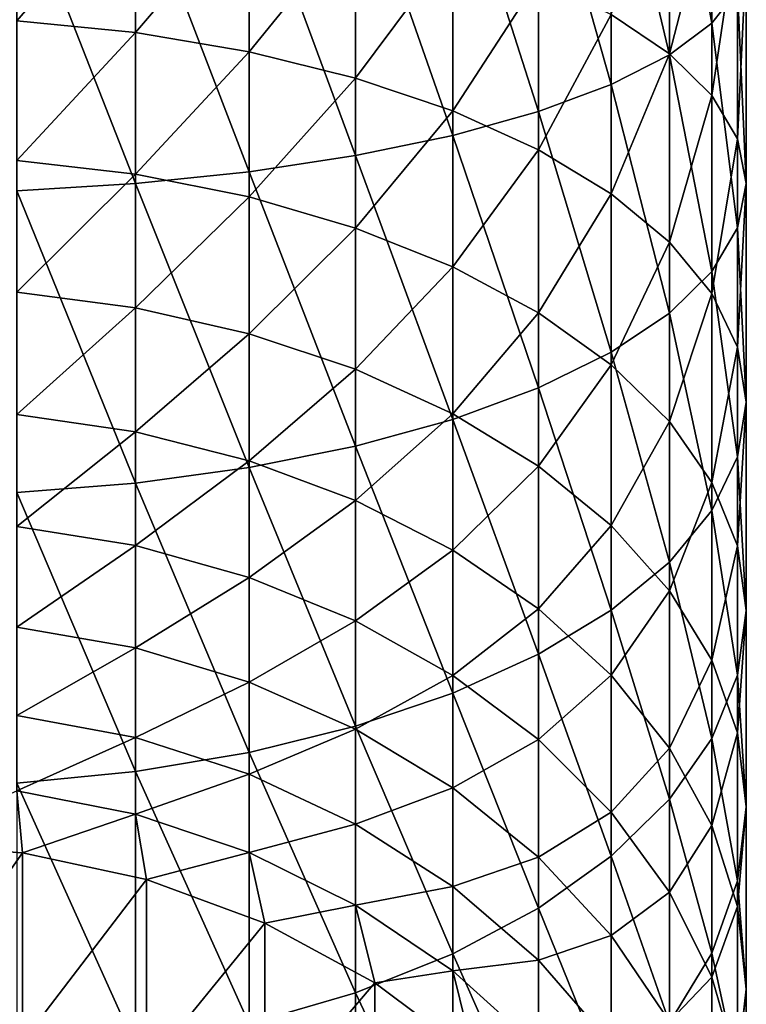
# Model space of a CAD drawing. Header units: metres. Extents: x -24 to 24, y -127 to 36.
# Tile 8 of 59: x 2 to 12, y -104 to -90. Entities that reach past the tile are written whole.
import ezdxf

# ---------------------------------------------------------------- set-up
doc = ezdxf.new("R2010")
doc.units = ezdxf.units.M
doc.layers.add('solid_12421031', color=7, linetype='CONTINUOUS')

msp = doc.modelspace()

# ---------------------------------------------------------------- linework, layer by layer
at = {"layer": 'solid_12421031'}
for points in [[(11.513916, -90.163536, 118.523903), (11.513916, -86.562088, 119.386513), (10.915584, -86.861984, 120.962425)], [(11.513916, -90.163536, 118.523903), (11.877857, -89.697769, 116.91703), (11.513916, -86.562088, 119.386513)], [(10.915584, -90.610138, 120.064674), (10.915584, -86.861984, 120.962425), (10.095042, -87.142906, 122.438637)], [(10.915584, -90.610138, 120.064674), (11.513916, -90.163536, 118.523903), (10.915584, -86.861984, 120.962425)], [(10.095042, -91.028488, 121.507973), (10.095042, -87.142906, 122.438637), (9.068995, -87.399147, 123.78511)], [(10.095042, -91.028488, 121.507973), (10.915584, -90.610138, 120.064674), (10.095042, -87.142906, 122.438637)], [(9.068995, -91.410072, 122.824425), (9.068995, -87.399147, 123.78511), (7.858329, -87.625473, 124.974434)], [(9.068995, -91.410072, 122.824425), (10.095042, -91.028488, 121.507973), (9.068995, -87.399147, 123.78511)], [(7.858329, -91.747116, 123.987228), (7.858329, -87.625473, 124.974434), (6.48769, -87.817291, 125.982391)], [(7.858329, -91.747116, 123.987228), (9.068995, -91.410072, 122.824425), (7.858329, -87.625473, 124.974434)], [(6.48769, -92.032768, 124.97271), (6.48769, -87.817291, 125.982391), (4.98498, -87.970688, 126.788467)], [(6.48769, -92.032768, 124.97271), (7.858329, -91.747116, 123.987228), (6.48769, -87.817291, 125.982391)], [(10.915584, -90.594543, 109.546074), (10.095042, -90.042465, 108.148453), (10.915584, -87.834518, 110.488869)], [(10.915584, -90.594543, 109.546074), (10.915584, -87.834518, 110.488869), (11.513916, -88.28112, 112.029633)], [(4.98498, -92.261208, 125.760811), (4.98498, -87.970688, 126.788467), (3.380791, -88.082542, 127.376251)], [(4.98498, -92.261208, 125.760811), (6.48769, -92.032768, 124.97271), (4.98498, -87.970688, 126.788467)], [(1.707778, -90.13044, 102.20356), (1.707778, -88.062187, 103.135231), (3.380791, -88.195892, 103.473717)], [(3.380791, -92.42778, 126.335487), (3.380791, -88.082542, 127.376251), (1.707778, -88.150581, 127.73378)], [(3.380791, -92.42778, 126.335487), (4.98498, -92.261208, 125.760811), (3.380791, -88.082542, 127.376251)], [(1.707778, -92.529099, 126.685043), (3.380791, -92.42778, 126.335487), (1.707778, -88.150581, 127.73378)], [(3.380791, -90.295357, 102.528), (1.707778, -90.13044, 102.20356), (3.380791, -88.195892, 103.473717)], [(3.380791, -90.295357, 102.528), (3.380791, -88.195892, 103.473717), (4.98498, -88.41571, 104.030205)], [(4.98498, -90.566475, 103.061378), (3.380791, -90.295357, 102.528), (4.98498, -88.41571, 104.030205)], [(4.98498, -90.566475, 103.061378), (4.98498, -88.41571, 104.030205), (6.48769, -88.717171, 104.793365)], [(11.513916, -91.183907, 111.038078), (10.915584, -90.594543, 109.546074), (11.513916, -88.28112, 112.029633)], [(11.513916, -91.183907, 111.038078), (11.513916, -88.28112, 112.029633), (11.877857, -88.746887, 113.636505)], [(6.48769, -90.938286, 103.792847), (4.98498, -90.566475, 103.061378), (6.48769, -88.717171, 104.793365)], [(6.48769, -90.938286, 103.792847), (6.48769, -88.717171, 104.793365), (7.858329, -89.094124, 105.747658)], [(11.877857, -91.798546, 112.594093), (11.513916, -91.183907, 111.038078), (11.877857, -88.746887, 113.636505)], [(11.877857, -91.798546, 112.594093), (11.877857, -88.746887, 113.636505), (12, -89.222328, 115.276772)], [(7.858329, -91.403221, 104.707512), (6.48769, -90.938286, 103.792847), (7.858329, -89.094124, 105.747658)], [(7.858329, -91.403221, 104.707512), (7.858329, -89.094124, 105.747658), (9.068995, -89.53891, 106.873665)], [(12, -92.425964, 114.182442), (12, -89.222328, 115.276772), (11.877857, -89.697769, 116.91703)], [(12, -92.425964, 114.182442), (11.877857, -91.798546, 112.594093), (12, -89.222328, 115.276772)], [(9.068995, -91.951805, 105.786751), (7.858329, -91.403221, 104.707512), (9.068995, -89.53891, 106.873665)], [(9.068995, -91.951805, 105.786751), (9.068995, -89.53891, 106.873665), (10.095042, -90.042465, 108.148453)], [(11.877857, -93.053383, 115.77079), (11.877857, -89.697769, 116.91703), (11.513916, -90.163536, 118.523903)], [(11.877857, -93.053383, 115.77079), (12, -92.425964, 114.182442), (11.877857, -89.697769, 116.91703)], [(10.095042, -92.572884, 107.008598), (9.068995, -91.951805, 105.786751), (10.095042, -90.042465, 108.148453)], [(10.095042, -92.572884, 107.008598), (10.095042, -90.042465, 108.148453), (10.915584, -90.594543, 109.546074)], [(1.707778, -92.102043, 101.081734), (1.707778, -90.13044, 102.20356), (3.380791, -90.295357, 102.528)], [(11.513916, -93.66803, 117.326805), (11.513916, -90.163536, 118.523903), (10.915584, -90.610138, 120.064674)], [(11.513916, -93.66803, 117.326805), (11.877857, -93.053383, 115.77079), (11.513916, -90.163536, 118.523903)], [(3.380791, -92.2967, 101.389244), (1.707778, -92.102043, 101.081734), (3.380791, -90.295357, 102.528)], [(3.380791, -92.2967, 101.389244), (3.380791, -90.295357, 102.528), (4.98498, -90.566475, 103.061378)], [(4.98498, -92.616722, 101.894798), (3.380791, -92.2967, 101.389244), (4.98498, -90.566475, 103.061378)], [(4.98498, -92.616722, 101.894798), (4.98498, -90.566475, 103.061378), (6.48769, -90.938286, 103.792847)], [(10.915584, -93.253807, 108.348183), (10.095042, -92.572884, 107.008598), (10.915584, -90.594543, 109.546074)], [(10.915584, -94.257385, 118.81881), (10.915584, -90.610138, 120.064674), (10.095042, -91.028488, 121.507973)], [(10.915584, -93.253807, 108.348183), (10.915584, -90.594543, 109.546074), (11.513916, -91.183907, 111.038078)], [(10.915584, -94.257385, 118.81881), (11.513916, -93.66803, 117.326805), (10.915584, -90.610138, 120.064674)], [(6.48769, -93.055603, 102.588104), (4.98498, -92.616722, 101.894798), (6.48769, -90.938286, 103.792847)], [(6.48769, -93.055603, 102.588104), (6.48769, -90.938286, 103.792847), (7.858329, -91.403221, 104.707512)], [(10.095042, -94.809464, 120.216431), (10.095042, -91.028488, 121.507973), (9.068995, -91.410072, 122.824425)], [(10.095042, -94.809464, 120.216431), (10.915584, -94.257385, 118.81881), (10.095042, -91.028488, 121.507973)], [(11.513916, -93.980713, 109.778229), (10.915584, -93.253807, 108.348183), (11.513916, -91.183907, 111.038078)], [(11.513916, -93.980713, 109.778229), (11.513916, -91.183907, 111.038078), (11.877857, -91.798546, 112.594093)], [(7.858329, -93.604393, 103.455055), (6.48769, -93.055603, 102.588104), (7.858329, -91.403221, 104.707512)], [(7.858329, -93.604393, 103.455055), (7.858329, -91.403221, 104.707512), (9.068995, -91.951805, 105.786751)], [(9.068995, -95.313019, 121.491219), (9.068995, -91.410072, 122.824425), (7.858329, -91.747116, 123.987228)], [(9.068995, -95.313019, 121.491219), (10.095042, -94.809464, 120.216431), (9.068995, -91.410072, 122.824425)], [(7.858329, -95.757805, 122.617218), (7.858329, -91.747116, 123.987228), (6.48769, -92.032768, 124.97271)], [(7.858329, -95.757805, 122.617218), (9.068995, -95.313019, 121.491219), (7.858329, -91.747116, 123.987228)], [(11.877857, -94.7388, 111.26963), (11.513916, -93.980713, 109.778229), (11.877857, -91.798546, 112.594093)], [(11.877857, -94.7388, 111.26963), (11.877857, -91.798546, 112.594093), (12, -92.425964, 114.182442)], [(9.068995, -94.251938, 104.477989), (7.858329, -93.604393, 103.455055), (9.068995, -91.951805, 105.786751)], [(9.068995, -94.251938, 104.477989), (9.068995, -91.951805, 105.786751), (10.095042, -92.572884, 107.008598)], [(1.707778, -93.959541, 99.779671), (1.707778, -92.102043, 101.081734), (3.380791, -92.2967, 101.389244)], [(6.48769, -96.134766, 123.571518), (6.48769, -92.032768, 124.97271), (4.98498, -92.261208, 125.760811)], [(6.48769, -96.134766, 123.571518), (7.858329, -95.757805, 122.617218), (6.48769, -92.032768, 124.97271)], [(3.380791, -94.182228, 100.067528), (1.707778, -93.959541, 99.779671), (3.380791, -92.2967, 101.389244)], [(4.98498, -96.436218, 124.334671), (4.98498, -92.261208, 125.760811), (3.380791, -92.42778, 126.335487)], [(3.380791, -94.182228, 100.067528), (3.380791, -92.2967, 101.389244), (4.98498, -92.616722, 101.894798)], [(4.98498, -96.436218, 124.334671), (6.48769, -96.134766, 123.571518), (4.98498, -92.261208, 125.760811)], [(3.380791, -96.656036, 124.891159), (3.380791, -92.42778, 126.335487), (1.707778, -92.529099, 126.685043)], [(3.380791, -96.656036, 124.891159), (4.98498, -96.436218, 124.334671), (3.380791, -92.42778, 126.335487)], [(12, -95.512642, 112.792015), (12, -92.425964, 114.182442), (11.877857, -93.053383, 115.77079)], [(12, -95.512642, 112.792015), (11.877857, -94.7388, 111.26963), (12, -92.425964, 114.182442)], [(1.707778, -96.789749, 125.229652), (3.380791, -96.656036, 124.891159), (1.707778, -92.529099, 126.685043)], [(10.095042, -94.985039, 105.636101), (9.068995, -94.251938, 104.477989), (10.095042, -92.572884, 107.008598)], [(10.095042, -94.985039, 105.636101), (10.095042, -92.572884, 107.008598), (10.915584, -93.253807, 108.348183)], [(4.98498, -94.548325, 100.540787), (3.380791, -94.182228, 100.067528), (4.98498, -92.616722, 101.894798)], [(4.98498, -94.548325, 100.540787), (4.98498, -92.616722, 101.894798), (6.48769, -93.055603, 102.588104)], [(6.48769, -95.050385, 101.189804), (4.98498, -94.548325, 100.540787), (6.48769, -93.055603, 102.588104)], [(6.48769, -95.050385, 101.189804), (6.48769, -93.055603, 102.588104), (7.858329, -93.604393, 103.455055)], [(11.877857, -96.286491, 114.314407), (11.877857, -93.053383, 115.77079), (11.513916, -93.66803, 117.326805)], [(11.877857, -96.286491, 114.314407), (12, -95.512642, 112.792015), (11.877857, -93.053383, 115.77079)], [(10.915584, -95.788788, 106.905792), (10.095042, -94.985039, 105.636101), (10.915584, -93.253807, 108.348183)], [(10.915584, -95.788788, 106.905792), (10.915584, -93.253807, 108.348183), (11.513916, -93.980713, 109.778229)], [(7.858329, -95.678192, 102.001366), (6.48769, -95.050385, 101.189804), (7.858329, -93.604393, 103.455055)], [(7.858329, -95.678192, 102.001366), (7.858329, -93.604393, 103.455055), (9.068995, -94.251938, 104.477989)], [(11.513916, -97.044579, 115.805809), (11.513916, -93.66803, 117.326805), (10.915584, -94.257385, 118.81881)], [(11.513916, -97.044579, 115.805809), (11.877857, -96.286491, 114.314407), (11.513916, -93.66803, 117.326805)], [(1.707778, -95.686523, 98.308876), (1.707778, -93.959541, 99.779671), (3.380791, -94.182228, 100.067528)], [(11.513916, -96.646805, 108.261238), (10.915584, -95.788788, 106.905792), (11.513916, -93.980713, 109.778229)], [(11.513916, -96.646805, 108.261238), (11.513916, -93.980713, 109.778229), (11.877857, -94.7388, 111.26963)], [(3.380791, -95.935257, 98.574547), (1.707778, -95.686523, 98.308876), (3.380791, -94.182228, 100.067528)], [(3.380791, -95.935257, 98.574547), (3.380791, -94.182228, 100.067528), (4.98498, -94.548325, 100.540787)], [(9.068995, -96.418961, 102.958954), (7.858329, -95.678192, 102.001366), (9.068995, -94.251938, 104.477989)], [(9.068995, -96.418961, 102.958954), (9.068995, -94.251938, 104.477989), (10.095042, -94.985039, 105.636101)], [(10.915584, -97.771484, 117.235855), (10.915584, -94.257385, 118.81881), (10.095042, -94.809464, 120.216431)], [(10.915584, -97.771484, 117.235855), (11.513916, -97.044579, 115.805809), (10.915584, -94.257385, 118.81881)], [(4.98498, -96.344193, 99.011322), (3.380791, -95.935257, 98.574547), (4.98498, -94.548325, 100.540787)], [(4.98498, -96.344193, 99.011322), (4.98498, -94.548325, 100.540787), (6.48769, -95.050385, 101.189804)], [(10.095042, -98.452408, 118.575439), (10.095042, -94.809464, 120.216431), (9.068995, -95.313019, 121.491219)], [(10.095042, -98.452408, 118.575439), (10.915584, -97.771484, 117.235855), (10.095042, -94.809464, 120.216431)], [(11.877857, -97.541641, 109.674828), (11.513916, -96.646805, 108.261238), (11.877857, -94.7388, 111.26963)], [(11.877857, -97.541641, 109.674828), (11.877857, -94.7388, 111.26963), (12, -95.512642, 112.792015)], [(6.48769, -96.904999, 99.610306), (4.98498, -96.344193, 99.011322), (6.48769, -95.050385, 101.189804)], [(6.48769, -96.904999, 99.610306), (6.48769, -95.050385, 101.189804), (7.858329, -95.678192, 102.001366)], [(10.095042, -97.257607, 104.043076), (9.068995, -96.418961, 102.958954), (10.095042, -94.985039, 105.636101)], [(10.095042, -97.257607, 104.043076), (10.095042, -94.985039, 105.636101), (10.915584, -95.788788, 106.905792)], [(9.068995, -99.073479, 119.797287), (9.068995, -95.313019, 121.491219), (7.858329, -95.757805, 122.617218)], [(9.068995, -99.073479, 119.797287), (10.095042, -98.452408, 118.575439), (9.068995, -95.313019, 121.491219)], [(12, -98.455063, 111.117798), (12, -95.512642, 112.792015), (11.877857, -96.286491, 114.314407)], [(12, -98.455063, 111.117798), (11.877857, -97.541641, 109.674828), (12, -95.512642, 112.792015)], [(1.707778, -97.267708, 96.682358), (1.707778, -95.686523, 98.308876), (3.380791, -95.935257, 98.574547)], [(7.858329, -97.606262, 100.359306), (6.48769, -96.904999, 99.610306), (7.858329, -95.678192, 102.001366)], [(7.858329, -99.62207, 120.876526), (7.858329, -95.757805, 122.617218), (6.48769, -96.134766, 123.571518)], [(7.858329, -97.606262, 100.359306), (7.858329, -95.678192, 102.001366), (9.068995, -96.418961, 102.958954)], [(7.858329, -99.62207, 120.876526), (9.068995, -99.073479, 119.797287), (7.858329, -95.757805, 122.617218)], [(10.915584, -98.177063, 105.231667), (10.095042, -97.257607, 104.043076), (10.915584, -95.788788, 106.905792)], [(10.915584, -98.177063, 105.231667), (10.915584, -95.788788, 106.905792), (11.513916, -96.646805, 108.261238)], [(3.380791, -97.540298, 96.923492), (1.707778, -97.267708, 96.682358), (3.380791, -95.935257, 98.574547)], [(3.380791, -97.540298, 96.923492), (3.380791, -95.935257, 98.574547), (4.98498, -96.344193, 99.011322)], [(6.48769, -100.086998, 121.791191), (6.48769, -96.134766, 123.571518), (4.98498, -96.436218, 124.334671)], [(6.48769, -100.086998, 121.791191), (7.858329, -99.62207, 120.876526), (6.48769, -96.134766, 123.571518)], [(11.877857, -99.368492, 112.560768), (11.877857, -96.286491, 114.314407), (11.513916, -97.044579, 115.805809)], [(11.877857, -99.368492, 112.560768), (12, -98.455063, 111.117798), (11.877857, -96.286491, 114.314407)], [(4.98498, -97.988457, 97.319923), (3.380791, -97.540298, 96.923492), (4.98498, -96.344193, 99.011322)], [(4.98498, -100.458809, 122.522659), (4.98498, -96.436218, 124.334671), (3.380791, -96.656036, 124.891159)], [(4.98498, -97.988457, 97.319923), (4.98498, -96.344193, 99.011322), (6.48769, -96.904999, 99.610306)], [(4.98498, -100.458809, 122.522659), (6.48769, -100.086998, 121.791191), (4.98498, -96.436218, 124.334671)], [(9.068995, -98.433708, 101.24308), (7.858329, -97.606262, 100.359306), (9.068995, -96.418961, 102.958954)], [(9.068995, -98.433708, 101.24308), (9.068995, -96.418961, 102.958954), (10.095042, -97.257607, 104.043076)], [(3.380791, -100.729935, 123.056038), (3.380791, -96.656036, 124.891159), (1.707778, -96.789749, 125.229652)], [(3.380791, -100.729935, 123.056038), (4.98498, -100.458809, 122.522659), (3.380791, -96.656036, 124.891159)], [(11.513916, -99.158615, 106.500511), (10.915584, -98.177063, 105.231667), (11.513916, -96.646805, 108.261238)], [(11.513916, -99.158615, 106.500511), (11.513916, -96.646805, 108.261238), (11.877857, -97.541641, 109.674828)], [(1.707778, -100.894844, 123.380478), (3.380791, -100.729935, 123.056038), (1.707778, -96.789749, 125.229652)], [(6.48769, -98.60305, 97.863579), (4.98498, -97.988457, 97.319923), (6.48769, -96.904999, 99.610306)], [(6.48769, -98.60305, 97.863579), (6.48769, -96.904999, 99.610306), (7.858329, -97.606262, 100.359306)], [(11.513916, -100.263321, 113.974358), (11.513916, -97.044579, 115.805809), (10.915584, -97.771484, 117.235855)], [(11.513916, -100.263321, 113.974358), (11.877857, -99.368492, 112.560768), (11.513916, -97.044579, 115.805809)], [(1.707778, -98.68911, 94.914513), (1.707778, -97.267708, 96.682358), (3.380791, -97.540298, 96.923492)], [(10.095042, -99.370483, 102.243629), (9.068995, -98.433708, 101.24308), (10.095042, -97.257607, 104.043076)], [(10.095042, -99.370483, 102.243629), (10.095042, -97.257607, 104.043076), (10.915584, -98.177063, 105.231667)], [(3.380791, -98.983154, 95.128967), (1.707778, -98.68911, 94.914513), (3.380791, -97.540298, 96.923492)], [(3.380791, -98.983154, 95.128967), (3.380791, -97.540298, 96.923492), (4.98498, -97.988457, 97.319923)], [(11.877857, -100.182274, 107.823799), (11.513916, -99.158615, 106.500511), (11.877857, -97.541641, 109.674828)], [(11.877857, -100.182274, 107.823799), (11.877857, -97.541641, 109.674828), (12, -98.455063, 111.117798)], [(7.858329, -99.371567, 98.543396), (6.48769, -98.60305, 97.863579), (7.858329, -97.606262, 100.359306)], [(7.858329, -99.371567, 98.543396), (7.858329, -97.606262, 100.359306), (9.068995, -98.433708, 101.24308)], [(10.915584, -101.121346, 115.329803), (10.915584, -97.771484, 117.235855), (10.095042, -98.452408, 118.575439)], [(10.915584, -101.121346, 115.329803), (11.513916, -100.263321, 113.974358), (10.915584, -97.771484, 117.235855)], [(4.98498, -99.466568, 95.481552), (3.380791, -98.983154, 95.128967), (4.98498, -97.988457, 97.319923)], [(4.98498, -99.466568, 95.481552), (4.98498, -97.988457, 97.319923), (6.48769, -98.60305, 97.863579)], [(10.915584, -100.397522, 103.340591), (10.095042, -99.370483, 102.243629), (10.915584, -98.177063, 105.231667)], [(10.915584, -100.397522, 103.340591), (10.915584, -98.177063, 105.231667), (11.513916, -99.158615, 106.500511)], [(9.068995, -100.278366, 99.345535), (7.858329, -99.371567, 98.543396), (9.068995, -98.433708, 101.24308)], [(9.068995, -100.278366, 99.345535), (9.068995, -98.433708, 101.24308), (10.095042, -99.370483, 102.243629)], [(10.095042, -101.925087, 116.599503), (10.095042, -98.452408, 118.575439), (9.068995, -99.073479, 119.797287)], [(10.095042, -101.925087, 116.599503), (10.915584, -101.121346, 115.329803), (10.095042, -98.452408, 118.575439)], [(12, -101.227211, 109.174583), (12, -98.455063, 111.117798), (11.877857, -99.368492, 112.560768)], [(12, -101.227211, 109.174583), (11.877857, -100.182274, 107.823799), (12, -98.455063, 111.117798)], [(1.707778, -99.938171, 93.020958), (1.707778, -98.68911, 94.914513), (3.380791, -98.983154, 95.128967)], [(6.48769, -100.129509, 95.965073), (4.98498, -99.466568, 95.481552), (6.48769, -98.60305, 97.863579)], [(6.48769, -100.129509, 95.965073), (6.48769, -98.60305, 97.863579), (7.858329, -99.371567, 98.543396)], [(3.380791, -100.25106, 93.206848), (1.707778, -99.938171, 93.020958), (3.380791, -98.983154, 95.128967)], [(3.380791, -100.25106, 93.206848), (3.380791, -98.983154, 95.128967), (4.98498, -99.466568, 95.481552)], [(9.068995, -102.658195, 117.757607), (9.068995, -99.073479, 119.797287), (7.858329, -99.62207, 120.876526)], [(9.068995, -102.658195, 117.757607), (10.095042, -101.925087, 116.599503), (9.068995, -99.073479, 119.797287)], [(11.513916, -101.493927, 104.511627), (10.915584, -100.397522, 103.340591), (11.513916, -99.158615, 106.500511)], [(11.513916, -101.493927, 104.511627), (11.513916, -99.158615, 106.500511), (11.877857, -100.182274, 107.823799)], [(7.858329, -100.958488, 96.569695), (6.48769, -100.129509, 95.965073), (7.858329, -99.371567, 98.543396)], [(7.858329, -100.958488, 96.569695), (7.858329, -99.371567, 98.543396), (9.068995, -100.278366, 99.345535)], [(10.095042, -101.304985, 100.25367), (9.068995, -100.278366, 99.345535), (10.095042, -99.370483, 102.243629)], [(10.095042, -101.304985, 100.25367), (10.095042, -99.370483, 102.243629), (10.915584, -100.397522, 103.340591)], [(11.877857, -102.272141, 110.525375), (11.877857, -99.368492, 112.560768), (11.513916, -100.263321, 113.974358)], [(11.877857, -102.272141, 110.525375), (12, -101.227211, 109.174583), (11.877857, -99.368492, 112.560768)], [(4.98498, -100.76545, 93.512459), (3.380791, -100.25106, 93.206848), (4.98498, -99.466568, 95.481552)], [(4.98498, -100.76545, 93.512459), (4.98498, -99.466568, 95.481552), (6.48769, -100.129509, 95.965073)], [(7.858329, -103.305733, 118.780548), (7.858329, -99.62207, 120.876526), (6.48769, -100.086998, 121.791191)], [(7.858329, -103.305733, 118.780548), (9.068995, -102.658195, 117.757607), (7.858329, -99.62207, 120.876526)], [(1.707778, -101.003838, 91.018448), (1.707778, -99.938171, 93.020958), (3.380791, -100.25106, 93.206848)], [(6.48769, -103.85453, 119.647491), (6.48769, -100.086998, 121.791191), (4.98498, -100.458809, 122.522659)], [(6.48769, -103.85453, 119.647491), (7.858329, -103.305733, 118.780548), (6.48769, -100.086998, 121.791191)], [(6.48769, -101.470886, 93.931572), (4.98498, -100.76545, 93.512459), (6.48769, -100.129509, 95.965073)], [(6.48769, -101.470886, 93.931572), (6.48769, -100.129509, 95.965073), (7.858329, -100.958488, 96.569695)], [(11.877857, -102.63736, 105.73291), (11.513916, -101.493927, 104.511627), (11.877857, -100.182274, 107.823799)], [(11.877857, -102.63736, 105.73291), (11.877857, -100.182274, 107.823799), (12, -101.227211, 109.174583)], [(3.380791, -101.332802, 91.174126), (1.707778, -101.003838, 91.018448), (3.380791, -100.25106, 93.206848)], [(3.380791, -101.332802, 91.174126), (3.380791, -100.25106, 93.206848), (4.98498, -100.76545, 93.512459)], [(9.068995, -101.93663, 97.283104), (7.858329, -100.958488, 96.569695), (9.068995, -100.278366, 99.345535)], [(9.068995, -101.93663, 97.283104), (9.068995, -100.278366, 99.345535), (10.095042, -101.304985, 100.25367)], [(11.513916, -103.295799, 111.848656), (11.513916, -100.263321, 113.974358), (10.915584, -101.121346, 115.329803)], [(11.513916, -103.295799, 111.848656), (11.877857, -102.272141, 110.525375), (11.513916, -100.263321, 113.974358)], [(4.98498, -104.293404, 120.340797), (4.98498, -100.458809, 122.522659), (3.380791, -100.729935, 123.056038)], [(4.98498, -104.293404, 120.340797), (6.48769, -103.85453, 119.647491), (4.98498, -100.458809, 122.522659)], [(10.915584, -102.430534, 101.249306), (10.095042, -101.304985, 100.25367), (10.915584, -100.397522, 103.340591)], [(10.915584, -102.430534, 101.249306), (10.915584, -100.397522, 103.340591), (11.513916, -101.493927, 104.511627)], [(3.380791, -104.613434, 120.846352), (3.380791, -100.729935, 123.056038), (1.707778, -100.894844, 123.380478)], [(3.380791, -104.613434, 120.846352), (4.98498, -104.293404, 120.340797), (3.380791, -100.729935, 123.056038)], [(4.98498, -101.873634, 91.430069), (3.380791, -101.332802, 91.174126), (4.98498, -100.76545, 93.512459)], [(4.98498, -101.873634, 91.430069), (4.98498, -100.76545, 93.512459), (6.48769, -101.470886, 93.931572)], [(1.707778, -104.80809, 121.153862), (3.380791, -104.613434, 120.846352), (1.707778, -100.894844, 123.380478)], [(1.788507, -101.878571, 88.954323), (0, -101.752625, 88.908485), (1.707778, -101.003838, 91.018448)], [(1.788507, -101.878571, 88.954323), (1.707778, -101.003838, 91.018448), (3.380791, -101.332802, 91.174126)], [(7.858329, -102.352997, 94.45565), (6.48769, -101.470886, 93.931572), (7.858329, -100.958488, 96.569695)], [(7.858329, -102.352997, 94.45565), (7.858329, -100.958488, 96.569695), (9.068995, -101.93663, 97.283104)], [(10.915584, -104.277351, 113.117508), (10.915584, -101.121346, 115.329803), (10.095042, -101.925087, 116.599503)], [(10.915584, -104.277351, 113.117508), (11.513916, -103.295799, 111.848656), (10.915584, -101.121346, 115.329803)], [(3.537062, -102.253601, 89.09082), (1.788507, -101.878571, 88.954323), (3.380791, -101.332802, 91.174126)], [(3.537062, -102.253601, 89.09082), (3.380791, -101.332802, 91.174126), (4.98498, -101.873634, 91.430069)], [(10.095042, -103.044014, 98.09079), (9.068995, -101.93663, 97.283104), (10.095042, -101.304985, 100.25367)], [(10.095042, -103.044014, 98.09079), (10.095042, -101.304985, 100.25367), (10.915584, -102.430534, 101.249306)], [(12, -103.804558, 106.979568), (12, -101.227211, 109.174583), (11.877857, -102.272141, 110.525375)], [(12, -103.804558, 106.979568), (11.877857, -102.63736, 105.73291), (12, -101.227211, 109.174583)], [(6.48769, -102.615311, 91.781059), (4.98498, -101.873634, 91.430069), (6.48769, -101.470886, 93.931572)], [(6.48769, -102.615311, 91.781059), (6.48769, -101.470886, 93.931572), (7.858329, -102.352997, 94.45565)], [(11.513916, -103.632088, 102.312172), (10.915584, -102.430534, 101.249306), (11.513916, -101.493927, 104.511627)], [(11.513916, -103.632088, 102.312172), (11.513916, -101.493927, 104.511627), (11.877857, -102.63736, 105.73291)], [(0, -104.42038, 81.57888), (0, -101.752625, 88.908485), (1.788507, -101.878571, 88.954323)], [(1.788507, -104.546326, 81.624725), (0, -104.42038, 81.57888), (1.788507, -101.878571, 88.954323)], [(1.788507, -104.546326, 81.624725), (1.788507, -101.878571, 88.954323), (3.537062, -102.253601, 89.09082)], [(5.206605, -102.869331, 89.314934), (3.537062, -102.253601, 89.09082), (4.98498, -101.873634, 91.430069)], [(5.206605, -102.869331, 89.314934), (4.98498, -101.873634, 91.430069), (6.48769, -102.615311, 91.781059)], [(9.068995, -103.393822, 95.074028), (7.858329, -102.352997, 94.45565), (9.068995, -101.93663, 97.283104)], [(10.095042, -105.196808, 114.306091), (10.095042, -101.925087, 116.599503), (9.068995, -102.658195, 117.757607)], [(9.068995, -103.393822, 95.074028), (9.068995, -101.93663, 97.283104), (10.095042, -103.044014, 98.09079)], [(10.095042, -105.196808, 114.306091), (10.915584, -104.277351, 113.117508), (10.095042, -101.925087, 116.599503)], [(1.788507, -104.546326, 81.624725), (3.537062, -102.253601, 89.09082), (3.537062, -104.921356, 81.761223)], [(3.537062, -104.921356, 81.761223), (3.537062, -102.253601, 89.09082), (5.206605, -102.869331, 89.314934)], [(11.877857, -104.971756, 108.226227), (11.877857, -102.272141, 110.525375), (11.513916, -103.295799, 111.848656)], [(11.877857, -104.971756, 108.226227), (12, -103.804558, 106.979568), (11.877857, -102.272141, 110.525375)], [(7.858329, -103.542747, 92.219963), (6.48769, -102.615311, 91.781059), (7.858329, -102.352997, 94.45565)], [(7.858329, -103.542747, 92.219963), (7.858329, -102.352997, 94.45565), (9.068995, -103.393822, 95.074028)], [(10.915584, -104.258102, 98.976295), (10.095042, -103.044014, 98.09079), (10.915584, -102.430534, 101.249306)], [(10.915584, -104.258102, 98.976295), (10.915584, -102.430534, 101.249306), (11.513916, -103.632088, 102.312172)], [(6.75984, -103.712006, 89.621643), (5.206605, -102.869331, 89.314934), (6.48769, -102.615311, 91.781059)], [(6.75984, -103.712006, 89.621643), (6.48769, -102.615311, 91.781059), (7.858329, -103.542747, 92.219963)], [(9.068995, -106.035461, 115.390213), (9.068995, -102.658195, 117.757607), (7.858329, -103.305733, 118.780548)], [(9.068995, -106.035461, 115.390213), (10.095042, -105.196808, 114.306091), (9.068995, -102.658195, 117.757607)], [(11.877857, -104.885185, 103.420647), (11.513916, -103.632088, 102.312172), (11.877857, -102.63736, 105.73291)], [(11.877857, -104.885185, 103.420647), (11.877857, -102.63736, 105.73291), (12, -103.804558, 106.979568)], [(3.537062, -104.921356, 81.761223), (5.206605, -102.869331, 89.314934), (5.206605, -105.537086, 81.985329)], [(5.206605, -105.537086, 81.985329), (5.206605, -102.869331, 89.314934), (6.75984, -103.712006, 89.621643)], [(10.095042, -104.572182, 95.774117), (9.068995, -103.393822, 95.074028), (10.095042, -103.044014, 98.09079)], [(10.095042, -104.572182, 95.774117), (10.095042, -103.044014, 98.09079), (10.915584, -104.258102, 98.976295)], [(7.858329, -106.77623, 116.347809), (7.858329, -103.305733, 118.780548), (6.48769, -103.85453, 119.647491)], [(7.858329, -106.77623, 116.347809), (9.068995, -106.035461, 115.390213), (7.858329, -103.305733, 118.780548)], [(9.068995, -104.637062, 92.737839), (7.858329, -103.542747, 92.219963), (9.068995, -103.393822, 95.074028)], [(9.068995, -104.637062, 92.737839), (9.068995, -103.393822, 95.074028), (10.095042, -104.572182, 95.774117)], [(11.513916, -106.115196, 109.447502), (11.513916, -103.295799, 111.848656), (10.915584, -104.277351, 113.117508)], [(11.513916, -106.115196, 109.447502), (11.877857, -104.971756, 108.226227), (11.513916, -103.295799, 111.848656)], [(8.162073, -104.76281, 90.004105), (6.75984, -103.712006, 89.621643), (7.858329, -103.542747, 92.219963)], [(8.162073, -104.76281, 90.004105), (7.858329, -103.542747, 92.219963), (9.068995, -104.637062, 92.737839)], [(11.513916, -105.554184, 99.921593), (10.915584, -104.258102, 98.976295), (11.513916, -103.632088, 102.312172)], [(11.513916, -105.554184, 99.921593), (11.513916, -103.632088, 102.312172), (11.877857, -104.885185, 103.420647)], [(5.206605, -105.537086, 81.985329), (6.75984, -103.712006, 89.621643), (6.75984, -106.379768, 82.292038)], [(6.75984, -106.379768, 82.292038), (6.75984, -103.712006, 89.621643), (8.162073, -104.76281, 90.004105)], [(12, -106.16433, 104.552147), (12, -103.804558, 106.979568), (11.877857, -104.971756, 108.226227)], [(12, -106.16433, 104.552147), (11.877857, -104.885185, 103.420647), (12, -103.804558, 106.979568)], [(6.48769, -107.40403, 117.15937), (6.48769, -103.85453, 119.647491), (4.98498, -104.293404, 120.340797)], [(6.48769, -107.40403, 117.15937), (7.858329, -106.77623, 116.347809), (6.48769, -103.85453, 119.647491)]]:
    msp.add_3dface(points, dxfattribs=at)

doc.saveas('drawing.dxf')
